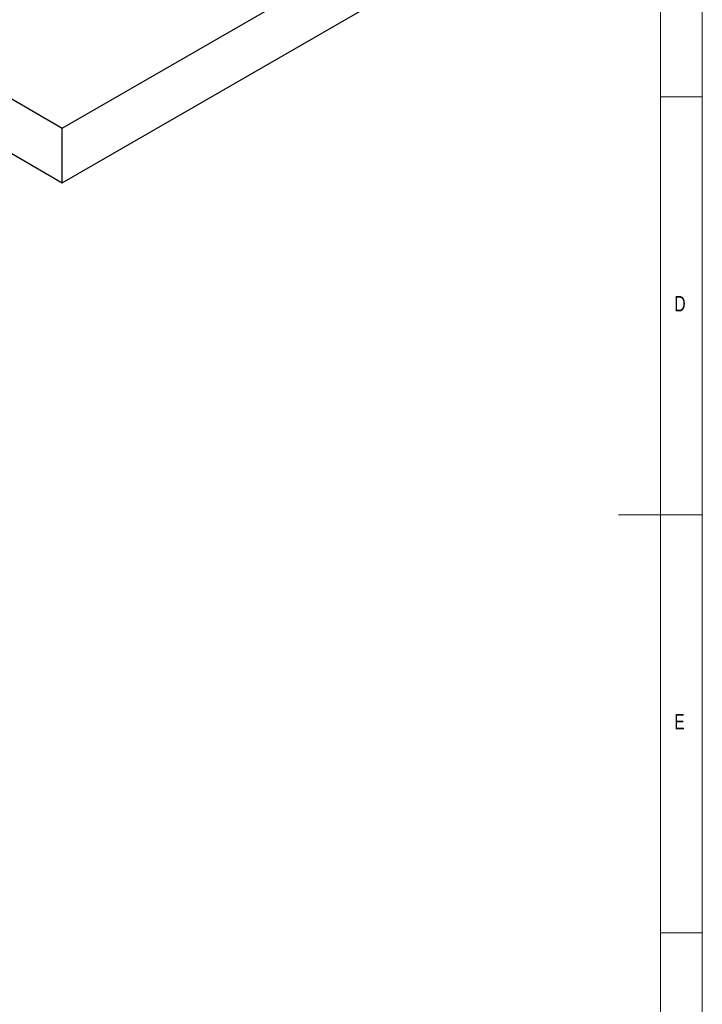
# Model space of a CAD drawing. Header units: millimetres. Extents: x 5 to 589, y 5 to 415.
# Tile 18 of 24: x 507 to 589, y 151 to 269. Entities that reach past the tile are written whole.
import ezdxf

# ---------------------------------------------------------------- set-up
doc = ezdxf.new("R2010")
doc.units = ezdxf.units.MM
doc.layers.add('NOTES', color=6, linetype='Continuous')
doc.layers.add('TRAIT-FORT', color=4, linetype='Continuous', lineweight=25)
doc.styles.add('SLDTEXTSTYLE0', font='TXT', dxfattribs={"width": 0.75})

msp = doc.modelspace()

# ---------------------------------------------------------------- linework, layer by layer
at = {"color": 7, "linetype": 'Continuous', "lineweight": 18}
for p, q in [((589, 5), (589, 415)), ((584, 10), (584, 410)), ((584, 260), (589, 260)), ((589, 210), (579, 210)), ((584, 160), (589, 160))]:
    msp.add_line(p, q, dxfattribs=at)
at = {"layer": 'TRAIT-FORT', "color": 4, "linetype": 'Continuous', "lineweight": 25}
for p, q in [((427.65531, 305.22598), (512.50812, 256.24149)), ((427.65531, 298.69365), (512.50812, 249.70917)), ((512.50812, 256.24149), (580.39037, 295.42908)), ((512.50812, 249.70917), (580.39037, 288.89676)), ((512.50812, 249.70917), (512.50812, 256.24149))]:
    msp.add_line(p, q, dxfattribs=at)

# ---------------------------------------------------------------- texts
at = {"layer": 'NOTES', "color": 211, "char_height": 1.85208, "attachment_point": 1, "style": 'SLDTEXTSTYLE0'}
for s, insert in [('D', (585.66668, 236.16802)), ('E', (585.66668, 186.16802))]:
    msp.add_mtext(s, dxfattribs=dict(at, insert=insert))

doc.saveas('drawing.dxf')
